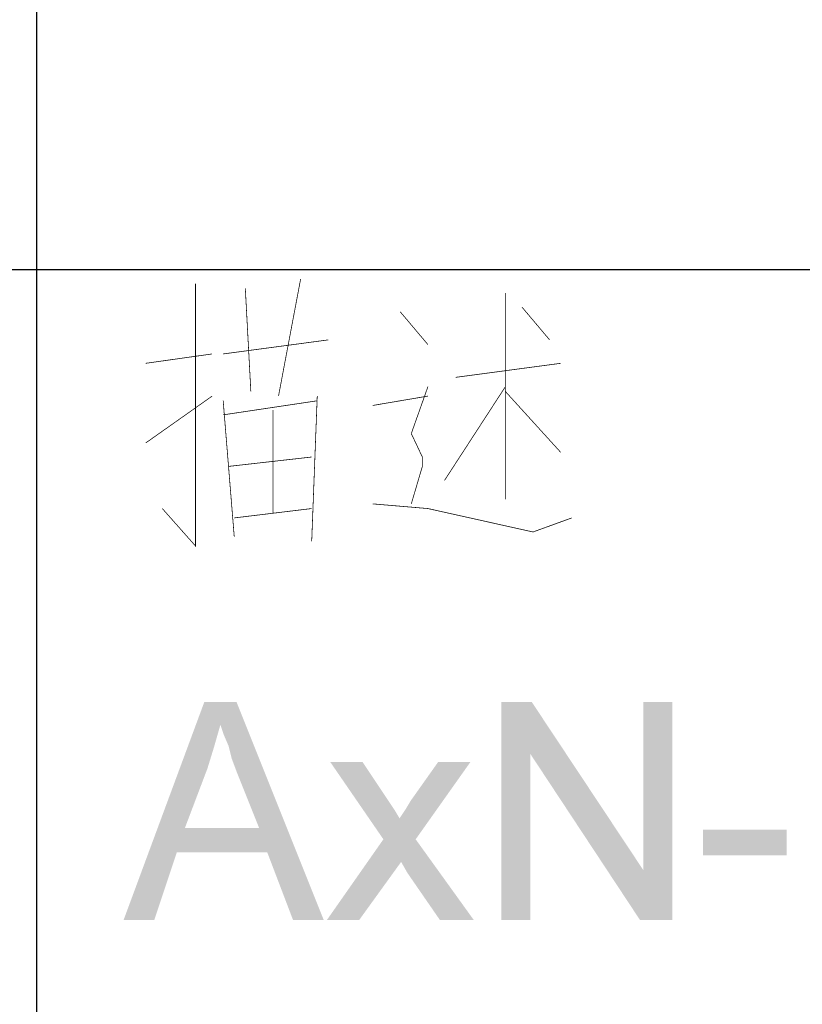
# Paper-space layout '61767N-2-A-2_1_2' of a CAD drawing. Header units: millimetres. Extents: x 0 to 594, y 1 to 420.
# Tile 67 of 83: x 515 to 526, y 54 to 67. Entities that reach past the tile are written whole.
import ezdxf

# ---------------------------------------------------------------- set-up
doc = ezdxf.new("R2010")
doc.units = ezdxf.units.MM
doc.header["$LTSCALE"] = 32.67
doc.layers.add('61767N-2-A-2_DXF_FORMAT', color=7, linetype='CONTINUOUS')
doc.layers.add('DETAIL', color=7, linetype='CONTINUOUS')

psp = doc.layouts.new('61767N-2-A-2_1_2')

# ---------------------------------------------------------------- linework, layer by layer
at = {"layer": '61767N-2-A-2_DXF_FORMAT', "color": 2, "linetype": 'Continuous'}
for p, q in [((515, 80.662), (515, 10)), ((409, 63.662), (584, 63.662))]:
    psp.add_line(p, q, dxfattribs=at)
at = {"layer": 'DETAIL', "color": 2, "linetype": 'Continuous', "const_width": 0.01}
for points in [[(517.1905, 63.4684), (517.1905, 59.8556), (516.7333, 60.3717)], [(518.6381, 63.533), (518.3333, 61.9201)], [(517.9524, 61.9846), (517.8762, 63.4039)], [(521.4571, 63.3394), (521.4571, 60.5007)], [(520.0095, 63.0814), (520.3905, 62.6297)], [(521.6857, 63.1459), (522.0667, 62.6943)], [(517.5714, 62.5007), (519.0191, 62.6943)], [(517.4191, 62.5007), (516.5048, 62.3717)], [(520.7714, 62.1781), (522.2191, 62.3717)], [(520.3905, 62.0491), (520.1619, 61.4039), (520.3143, 61.0814), (520.3143, 60.9523), (520.1619, 60.4362)], [(521.4571, 62.0491), (520.6191, 60.7588)], [(521.4571, 61.9846), (522.2191, 61.1459)], [(516.5048, 61.2749), (517.4191, 61.9201)], [(517.5714, 61.8556), (517.7238, 59.9846)], [(518.8667, 61.8556), (517.5714, 61.662)], [(518.7905, 59.9201), (518.8667, 61.9201)], [(519.6286, 61.791), (520.3905, 61.9201)], [(518.2571, 61.7265), (518.2571, 60.3072)], [(517.6476, 60.9523), (518.7905, 61.0814)], [(517.7238, 60.2426), (518.7905, 60.3717)], [(519.6286, 60.4362), (520.3905, 60.3717), (521.8381, 60.0491)], [(521.8381, 60.0491), (522.3714, 60.2426)]]:
    psp.add_lwpolyline(points, dxfattribs=at)
at = {"layer": 'DETAIL', "color": 2, "linetype": 'Continuous'}
for points in [[(517.5333, 57.3949), (516.2, 54.706), (517.3111, 57.706)], [(517.3111, 57.706), (517.7556, 57.706), (517.5333, 57.3949)], [(517.5778, 57.2616), (517.5333, 57.3949), (517.7556, 57.706)], [(517.6444, 57.106), (517.5778, 57.2616), (517.7556, 57.706)], [(517.6889, 56.9282), (517.6444, 57.106), (517.7556, 57.706)], [(517.7556, 56.7504), (517.6889, 56.9282), (517.7556, 57.706)], [(518.0667, 55.9727), (517.7556, 56.7504), (517.7556, 57.706)], [(518.1778, 55.6393), (518.0667, 55.9727), (517.7556, 57.706)], [(518.5333, 54.706), (518.1778, 55.6393), (517.7556, 57.706)], [(518.5333, 54.706), (517.7556, 57.706), (518.9556, 54.706)], [(521.8222, 57.706), (521.8, 56.9949), (521.4, 54.706)], [(521.8222, 57.706), (521.4, 54.706), (521.4, 57.706)], [(521.8, 56.9949), (521.8222, 57.706), (523.3556, 55.3949)], [(523.3111, 54.706), (523.3556, 55.3949), (523.7556, 57.706)], [(523.3111, 54.706), (523.7556, 57.706), (523.7556, 54.706)], [(523.7556, 57.706), (523.3556, 55.3949), (523.3556, 57.706)], [(517.5333, 57.3949), (517.4444, 57.0838), (516.2, 54.706)], [(517.4444, 57.0838), (517.3556, 56.7949), (516.2, 54.706)], [(521.4, 54.706), (521.8, 56.9949), (521.8, 54.706)], [(523.3556, 55.3949), (523.3111, 54.706), (521.8, 56.9949)], [(519.4889, 56.8838), (519.7778, 55.8171), (519.0444, 56.8838)], [(519.4889, 56.8838), (519.8444, 56.3504), (519.7778, 55.8171)], [(519.7778, 55.8171), (520, 56.106), (520.9778, 56.8838)], [(519.7778, 55.8171), (520.9778, 56.8838), (520.2222, 55.8171)], [(520, 56.106), (520.0889, 56.2393), (520.9778, 56.8838)], [(520.0889, 56.2393), (520.1556, 56.3504), (520.9778, 56.8838)], [(520.9778, 56.8838), (520.1556, 56.3504), (520.5333, 56.8838)], [(517.3556, 56.7949), (517.0444, 55.9727), (516.2, 54.706)], [(519.8444, 56.3504), (519.9333, 56.2171), (519.7778, 55.8171)], [(519.9333, 56.2171), (520, 56.106), (519.7778, 55.8171)], [(517.0444, 55.9727), (516.9333, 55.6393), (516.2, 54.706)], [(517.0444, 55.9727), (518.0667, 55.9727), (516.9333, 55.6393)], [(518.1778, 55.6393), (516.9333, 55.6393), (518.0667, 55.9727)], [(525.3333, 55.9504), (524.1778, 55.5949), (524.1778, 55.9504)], [(524.1778, 55.5949), (525.3333, 55.9504), (525.3333, 55.5949)], [(520.2222, 55.8171), (520.0222, 55.506), (519, 54.706)], [(520.2222, 55.8171), (519, 54.706), (519.7778, 55.8171)], [(520.1111, 55.3504), (520.0222, 55.506), (520.2222, 55.8171)], [(520.5556, 54.706), (520.1111, 55.3504), (520.2222, 55.8171)], [(520.5556, 54.706), (520.2222, 55.8171), (521.0222, 54.706)], [(516.2, 54.706), (516.9333, 55.6393), (516.6222, 54.706)], [(519, 54.706), (520.0222, 55.506), (519.4444, 54.706)]]:
    psp.add_solid(points, dxfattribs=at)

doc.saveas('drawing.dxf')
